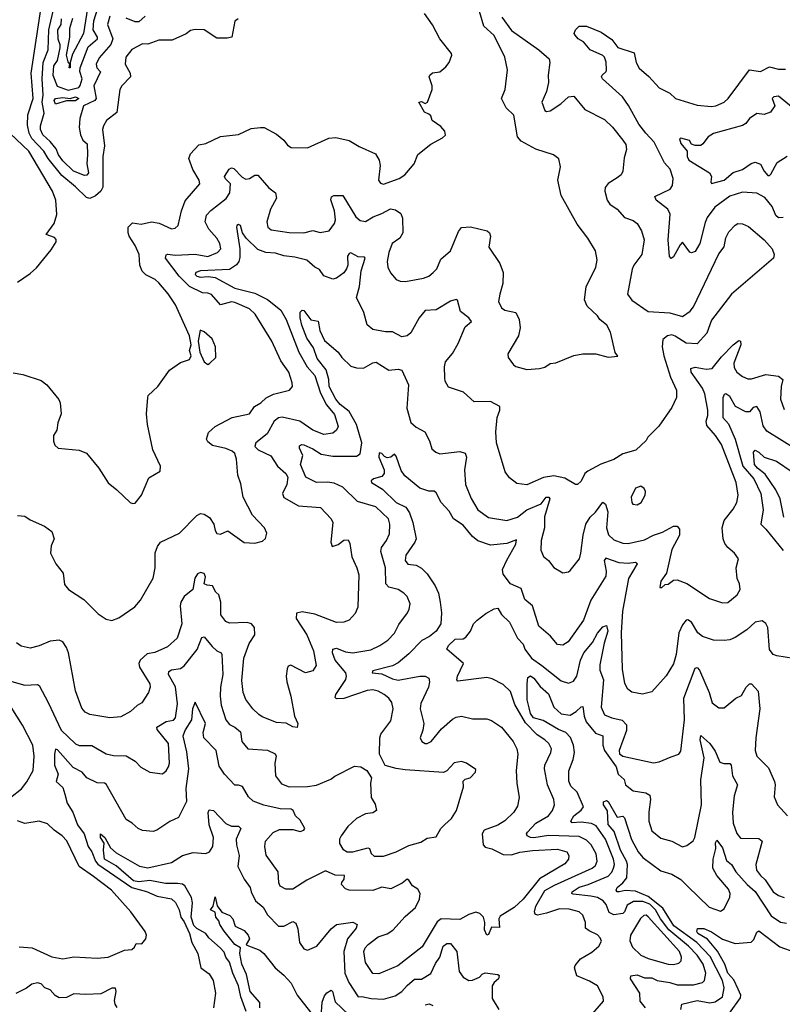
# Model space of a CAD drawing. Extents: x 1843161 to 1959474, y 907081 to 1016326.
# Tile 64 of 256: x 1858127 to 1862335, y 942584 to 948021. Entities that reach past the tile are written whole.
import ezdxf

# ---------------------------------------------------------------- set-up
doc = ezdxf.new("R2010")
doc.units = 0

msp = doc.modelspace()

# ---------------------------------------------------------------- linework, layer by layer
at = {"layer": '0CON20XD'}
for points in [[(1858170.9, 947439.1), (1858172.7, 947495), (1858202.2, 947585), (1858190.8, 947725), (1858248.4, 948115)], [(1858090.5, 946070.5), (1858145, 946062), (1858245, 946028.8), (1858276.7, 946005), (1858343.6, 945923.6), (1858350, 945905), (1858356, 945845), (1858337.1, 945795), (1858332, 945755), (1858314.2, 945725), (1858314.1, 945694.1), (1858321.7, 945671.7), (1858340, 945655), (1858455, 945644.3), (1858495, 945628), (1858564.5, 945544.5), (1858615, 945463.3), (1858663.3, 945425), (1858737.5, 945355), (1858749.3, 945349.3), (1858765, 945351.2), (1858800, 945395), (1858839.5, 945490.5), (1858902.7, 945527.3), (1858904.2, 945555), (1858861.4, 945645), (1858832.9, 945785), (1858827.1, 945845), (1858833.3, 945935), (1858836.7, 945945), (1858888.8, 945995), (1858954.3, 946085.7), (1859015, 946127.5), (1859065, 946143.8), (1859073.1, 946165), (1859064.3, 946195), (1859073.6, 946225), (1859064.6, 946275), (1858986.4, 946446.4), (1858946.7, 946506.7), (1858895, 946567.8), (1858875, 946585.6), (1858822.4, 946612.4), (1858802.6, 946632.6), (1858790, 946665), (1858787.1, 946725), (1858764.2, 946774.2), (1858731.8, 946825), (1858725.5, 946845), (1858726, 946875), (1858750, 946900), (1858798, 946892), (1858855, 946905.6), (1858896.9, 946896.9), (1858965, 946866.9), (1858985, 946869.2), (1859001.4, 946885), (1859019.5, 946965), (1859039.9, 947020.1), (1859121.9, 947115), (1859117.5, 947135), (1859083.3, 947193.3), (1859060.5, 947255), (1859069.3, 947280.7), (1859115, 947330), (1859155, 947337.5), (1859235, 947376.7), (1859335, 947388), (1859405, 947420), (1859456.1, 947426.1), (1859475.8, 947425.8), (1859545, 947388.1), (1859584.2, 947355), (1859605, 947328), (1859625, 947315.8), (1859715, 947314.2), (1859832.4, 947367.6), (1859871.2, 947371.2), (1859945, 947354.4), (1860000.5, 947320.5), (1860091.2, 947281.2), (1860110, 947245), (1860116.7, 947216.7), (1860107.5, 947135), (1860118.3, 947118.3), (1860135, 947112.5), (1860222, 947145), (1860252.5, 947165), (1860304.2, 947225), (1860323.4, 947276.6), (1860395.9, 947334.1), (1860460.7, 947369.3), (1860476.1, 947383.9), (1860472.5, 947405), (1860451.7, 947431.7), (1860402.5, 947465), (1860395, 947490), (1860385, 947500), (1860360.7, 947510.7), (1860330, 947565), (1860345, 947570), (1860365, 947557.5), (1860377.5, 947565), (1860403.3, 947635), (1860403.3, 947655), (1860386.7, 947705), (1860390, 947715), (1860405, 947727.5), (1860445, 947732.5), (1860479.3, 947760.7), (1860497.5, 947785), (1860512.5, 947825), (1860510, 947835), (1860445.9, 947915.9), (1860405, 947993.3), (1860361.2, 948055)], [(1858115, 945283.8), (1858155, 945280), (1858185, 945258.8), (1858264.4, 945224.4), (1858303.8, 945195), (1858318, 945155), (1858301.2, 945115), (1858296.2, 945075), (1858325.9, 945015.9), (1858366.2, 944965), (1858375, 944902.5), (1858396.2, 944875), (1858480.2, 944820.2), (1858560.7, 944740.7), (1858605, 944711.2), (1858635, 944703.8), (1858675, 944718.8), (1858761.7, 944778.3), (1858794.5, 944815.5), (1858863.1, 944936.9), (1858875.3, 944994.7), (1858875, 945076.7), (1858887.5, 945112.5), (1858903.7, 945136.3), (1859008.8, 945185), (1859105, 945284), (1859125, 945294), (1859145, 945291.2), (1859175, 945271.2), (1859198.8, 945235), (1859205, 945200), (1859215, 945183.3), (1859235, 945180), (1859275, 945198.8), (1859366.1, 945133.9), (1859425, 945130), (1859467.7, 945142.3), (1859483.6, 945156.4), (1859490, 945185), (1859478.8, 945215), (1859412.5, 945285), (1859360.6, 945385), (1859347.9, 945457.9), (1859330, 945505), (1859323.3, 945595), (1859314.4, 945625), (1859299.1, 945639.1), (1859265, 945653.6), (1859190.6, 945670.6), (1859165, 945689.2), (1859158.5, 945705), (1859169.1, 945740.9), (1859205, 945775.5), (1859300, 945825), (1859395, 945844.2), (1859423.1, 945885), (1859458.1, 945905), (1859487.3, 945932.7), (1859526.9, 945953.1), (1859616.2, 945975), (1859632, 945995), (1859631.4, 946015), (1859612.5, 946075), (1859567.7, 946137.7), (1859518.9, 946245), (1859426.5, 946395), (1859394.3, 946425), (1859315, 946460.3), (1859295, 946462.7), (1859235, 946446.2), (1859185, 946503.9), (1859165, 946511.8), (1859135, 946512.1), (1859065, 946547.8), (1859007.8, 946605), (1858930.9, 946705), (1858935, 946722.2), (1858945, 946726.7), (1858985, 946720.3), (1859095, 946725.4), (1859165, 946713.9), (1859219.4, 946735), (1859236.8, 946755), (1859231.8, 946785), (1859214.6, 946815), (1859170, 946865), (1859150.5, 946905), (1859158.1, 946941.9), (1859181.9, 946968.1), (1859267, 947033), (1859287.5, 947065), (1859290.7, 947115), (1859262.2, 947142.2), (1859258.1, 947155), (1859282.1, 947195), (1859295, 947203.5), (1859309.4, 947199.4), (1859355, 947152.1), (1859375, 947141.1), (1859395, 947143.5), (1859425, 947163.3), (1859441.8, 947161.8), (1859502, 947092), (1859537.8, 947065), (1859543.5, 947035), (1859510.3, 946975), (1859491.5, 946905), (1859495.5, 946875.5), (1859515, 946861.1), (1859615, 946845.5), (1859695, 946843.3), (1859745, 946856.7), (1859785, 946845.7), (1859835, 946855.8), (1859864.5, 946895), (1859870, 946915), (1859864.6, 946965), (1859843.4, 947026.6), (1859846.9, 947043.1), (1859860.6, 947049.4), (1859910.8, 947050.8), (1859982, 946932), (1860005, 946912.7), (1860035, 946906.2), (1860077.1, 946932.9), (1860125, 946950), (1860173.6, 946976.4), (1860200.9, 946970.9), (1860231.2, 946951.2), (1860239.5, 946925), (1860242.2, 946845), (1860224.6, 946815.4), (1860181.9, 946785), (1860163.6, 946735), (1860155.6, 946685), (1860158.1, 946655), (1860173.7, 946623.7), (1860205, 946586.7), (1860226.4, 946576.4), (1860256.1, 946576.1), (1860355, 946593.1), (1860385, 946605.7), (1860409.2, 946625), (1860428.1, 946645), (1860451.4, 946698.6), (1860505.3, 946744.7), (1860548.3, 946851.7), (1860565.6, 946874.4), (1860615, 946876.7), (1860706.7, 946855), (1860720, 946845), (1860725.8, 946825), (1860716.2, 946765), (1860775.8, 946675), (1860795.8, 946625), (1860793.5, 946565), (1860776.2, 946505), (1860770, 946465), (1860785, 946430.8), (1860805, 946417.8), (1860865, 946404.3), (1860883.5, 946365), (1860888.7, 946318.7), (1860879.1, 946275), (1860820, 946175), (1860823.3, 946155), (1860851.2, 946115), (1860865, 946106), (1860925, 946089.2), (1860995, 946094.3), (1861025, 946102.9), (1861055, 946122.9), (1861085, 946126.9), (1861185, 946167.5), (1861235, 946175.4), (1861305.8, 946175.8), (1861375, 946156.7), (1861427, 946163), (1861413.8, 946183.8), (1861387.8, 946295), (1861366.7, 946335), (1861328.9, 946365), (1861316.2, 946386.2), (1861258.7, 946438.7), (1861244.5, 946474.5), (1861252.9, 946545), (1861305.8, 946655), (1861314.3, 946695), (1861304.3, 946745), (1861261.9, 946815), (1861202.6, 946892.6), (1861115, 947050), (1861095.8, 947135), (1861112.3, 947207.7), (1861103, 947253), (1861073.3, 947275), (1860975, 947305.7), (1860895, 947350.8), (1860874.8, 947374.8), (1860854.7, 947494.7), (1860812.3, 947535), (1860785.9, 947585), (1860806.7, 947635), (1860818.5, 947745), (1860803.5, 947815), (1860745, 947933.5), (1860688.2, 947985), (1860665, 948065.6)], [(1858625, 948040.6), (1858612, 947995), (1858641.6, 947915), (1858630.3, 947885), (1858565, 947810), (1858548.5, 947775), (1858553.1, 947755), (1858573.8, 947733.8), (1858536.5, 947655), (1858549.5, 947585), (1858540.9, 947575), (1858479.6, 947545), (1858458.5, 947475), (1858455.5, 947425), (1858463, 947385), (1858476.3, 947356.3), (1858498.8, 947335), (1858501.9, 947275), (1858496.7, 947225), (1858507.1, 947175), (1858498.3, 947161.7), (1858485, 947160.9), (1858424.3, 947184.3), (1858365, 947242.5), (1858341, 947275), (1858328.2, 947308.2), (1858295, 947349.3), (1858255, 947385.8), (1858242.5, 947415), (1858242.6, 947435), (1858261.3, 947505), (1858250.8, 947565), (1858256.3, 947605), (1858250.6, 947695), (1858256.2, 947783.8), (1858284.1, 947855), (1858287.2, 947965), (1858317.9, 948092.1)], [(1858356.2, 948025), (1858354, 947995), (1858334.9, 947965), (1858337.8, 947915), (1858349.4, 947885), (1858349.1, 947865), (1858333.6, 947796.4), (1858314.1, 947765.9), (1858309.9, 947715), (1858334.2, 947654.2), (1858395, 947631.2), (1858452.7, 947647.3), (1858461.6, 947658.4), (1858472.3, 947695), (1858459.7, 947735), (1858461.2, 947755), (1858505, 947870.8), (1858555.7, 947915), (1858555.6, 947925), (1858532.7, 947965), (1858536.6, 948015), (1858559.1, 948085)], [(1858501.2, 948085), (1858478.8, 947945), (1858418.7, 947831.3), (1858406.2, 947785), (1858405.3, 947755), (1858400, 947755), (1858403.8, 947775), (1858395, 947787.5), (1858385.7, 947825.7), (1858404.5, 947925), (1858403.3, 947975), (1858419.9, 948030.1)], [(1860787.9, 948035), (1860841.7, 947961.7), (1860992.7, 947855), (1861048, 947805), (1861052, 947785), (1861042.9, 947715), (1861044.4, 947675), (1861034.4, 947625), (1861008.6, 947565), (1861025, 947518.8), (1861035, 947514.2), (1861055, 947518.6), (1861113.5, 947556.5), (1861155, 947595.6), (1861185, 947598.6), (1861246, 947525), (1861355, 947470), (1861398.1, 947428.1), (1861455.8, 947355), (1861471.4, 947331.4), (1861475.8, 947305), (1861462.6, 947257.4), (1861455.6, 947185), (1861445.4, 947164.6), (1861425, 947148.1), (1861375, 947116.9), (1861357.8, 947095), (1861355.6, 947074.4), (1861368.9, 947025), (1861383.1, 947003.1), (1861425, 946974.3), (1861465, 946929.2), (1861512.6, 946912.6), (1861534.2, 946895), (1861558.6, 946855), (1861572.9, 946805), (1861560, 946725), (1861515.8, 946665), (1861506.6, 946643.4), (1861482, 946505), (1861505, 946472.5), (1861595, 946408.9), (1861715, 946402.2), (1861785, 946381.2), (1861827.6, 946412.4), (1861845.8, 946435), (1861985, 946728), (1862015, 946766), (1862023.9, 946816.1), (1862040.8, 946849.2), (1862075, 946886.7), (1862090, 946895), (1862115, 946893.8), (1862148.3, 946878.3), (1862235, 946806.2), (1862279.2, 946755), (1862290, 946725), (1862286, 946705), (1862055.7, 946505), (1861945, 946361.2), (1861919.2, 946290.8), (1861865, 946230.8), (1861805, 946234.5), (1861745, 946274.3), (1861725, 946280.6), (1861701.2, 946275), (1861675.8, 946255), (1861672.5, 946215), (1861681.3, 946165), (1861717.7, 946047.7), (1861751.1, 945975), (1861751.4, 945935), (1861725, 945878.8), (1861653.6, 945776.4), (1861594, 945715), (1861585, 945697.5), (1861526.5, 945643.5), (1861455, 945624.6), (1861405, 945592.1), (1861333.8, 945566.2), (1861261.7, 945528.3), (1861245.3, 945514.7), (1861225, 945473.3), (1861205, 945453.8), (1861195, 945453.8), (1861135, 945488.5), (1861075, 945502.4), (1861016.9, 945493.1), (1860925, 945452.9), (1860870.6, 945460.6), (1860830.3, 945490.3), (1860805.8, 945525), (1860758.9, 945685), (1860754.5, 945745), (1860761.4, 945825), (1860777.1, 945865), (1860775.8, 945885), (1860725, 945912.5), (1860635, 945910.8), (1860576.2, 945965), (1860492.6, 945992.6), (1860475.7, 946025), (1860473.4, 946043.4), (1860471.2, 946105), (1860477.7, 946132.3), (1860515, 946178.1), (1860547.1, 946232.9), (1860585.4, 946324.6), (1860620, 946355), (1860605.8, 946375), (1860560.3, 946410.3), (1860542.5, 946472.5), (1860535, 946475.8), (1860505, 946467.5), (1860425, 946418.8), (1860364.7, 946415.3), (1860331.1, 946375), (1860285, 946292), (1860265, 946275.8), (1860235, 946269.2), (1860185, 946297.9), (1860145, 946297.5), (1860075, 946310.4), (1860045, 946336.2), (1860025.5, 946405), (1859986.5, 946486.5), (1860003.1, 946546.9), (1860011.9, 946635), (1860034.2, 946705), (1860030.3, 946710.3), (1859995, 946712.2), (1859955, 946734.4), (1859945, 946729.5), (1859936.8, 946715), (1859937.8, 946665), (1859930.8, 946645), (1859915, 946622.5), (1859876.1, 946593.9), (1859855, 946588.1), (1859805, 946606.2), (1859781.2, 946641.2), (1859755.8, 946655), (1859712.4, 946692.4), (1859645, 946709.6), (1859585, 946716.8), (1859538.4, 946731.6), (1859484.8, 946734.8), (1859441.7, 946751.7), (1859376.2, 946815), (1859356.4, 946845), (1859345.8, 946885), (1859335, 946890.8), (1859324.6, 946885.4), (1859322.7, 946875), (1859342.4, 946755), (1859341.8, 946708.2), (1859336.2, 946685), (1859322.7, 946667.3), (1859285, 946642.5), (1859125.5, 946634.5), (1859098.5, 946625), (1859095, 946614), (1859104, 946605), (1859125, 946600.2), (1859167, 946603), (1859205, 946596.7), (1859315, 946538.9), (1859425, 946511.1), (1859495, 946475.5), (1859538.3, 946441.7), (1859567.9, 946417.9), (1859598.4, 946365), (1859667.1, 946185), (1859714.2, 946105), (1859756.4, 946056.4), (1859787.8, 945957.8), (1859820.3, 945895), (1859865, 945840.5), (1859883.6, 945775), (1859875.6, 945755), (1859855, 945737.8), (1859805, 945730.4), (1859745, 945753.7), (1859672.5, 945805), (1859575, 945825.3), (1859555, 945822.9), (1859532.1, 945805), (1859492.9, 945735), (1859429.4, 945685), (1859424.4, 945665), (1859443.5, 945645), (1859512.1, 945612.1), (1859549.6, 945555), (1859595.9, 945515.9), (1859606.8, 945495), (1859600.9, 945455), (1859576.5, 945405), (1859585, 945382.9), (1859665, 945337.3), (1859787, 945327), (1859845.6, 945265), (1859854.4, 945245), (1859843.3, 945135), (1859851.7, 945111.7), (1859885, 945122.5), (1859915, 945147.5), (1859939.3, 945149.3), (1859948.3, 945128.3), (1859960, 945055), (1859987.1, 944995), (1859997.7, 944955), (1859993.2, 944776.8), (1859977.6, 944742.4), (1859944.4, 944705.6), (1859915.5, 944694.5), (1859875, 944693.1), (1859755, 944738.8), (1859685, 944750.4), (1859655, 944743.3), (1859653.6, 944715), (1859712.2, 944625), (1859747.5, 944535), (1859762.5, 944455), (1859744.3, 944425.7), (1859704.5, 944414.5), (1859624, 944456), (1859608.3, 944451.7), (1859603, 944437), (1859596.9, 944395), (1859600.8, 944365), (1859623.5, 944285), (1859644.3, 944174.3), (1859661.2, 944135), (1859657.5, 944112.5), (1859635, 944116.2), (1859596.9, 944136.9), (1859545, 944140.5), (1859465, 944171.1), (1859445.8, 944185), (1859413.1, 944215), (1859375, 944266.2), (1859360, 944305), (1859352.4, 944372.4), (1859364.7, 944495), (1859393, 944577), (1859424.4, 944625), (1859421.9, 944665), (1859406, 944685), (1859383, 944693), (1859285, 944688.9), (1859265, 944696.9), (1859237.7, 944735), (1859236.5, 944805), (1859225.3, 944845.3), (1859210, 944860), (1859190.8, 944895), (1859161.4, 944898.6), (1859145.9, 944905.9), (1859151.9, 944945), (1859145, 944962), (1859125, 944969.2), (1859109.1, 944960.9), (1859093.6, 944936.4), (1859082, 944875), (1859035, 944836.2), (1859016, 944805), (1859012.9, 944785), (1859022.5, 944685), (1858996.5, 944605), (1858942.6, 944557.4), (1858873.3, 944526.7), (1858830.4, 944519.6), (1858791.2, 944485), (1858784.7, 944465), (1858788.2, 944445), (1858845.6, 944354.4), (1858846.9, 944335), (1858838.6, 944305), (1858801.7, 944248.3), (1858775.7, 944234.3), (1858738.8, 944201.2), (1858685, 944171.2), (1858625, 944166), (1858513.8, 944183.8), (1858487.9, 944197.9), (1858469.4, 944219.4), (1858435.6, 944315), (1858396.4, 944525), (1858385, 944554), (1858364.7, 944584.7), (1858345, 944595.4), (1858295, 944589.5), (1858235, 944562.9), (1858185, 944550), (1858135, 944561.9), (1858109.8, 944579.8)], [(1859332.5, 948025), (1859315, 948013.3), (1859298, 947925), (1859271.8, 947918.2), (1859215, 947920), (1859145, 947964.4), (1859095, 947967.3), (1859068.9, 947961.1), (1859045, 947942.9), (1858968.3, 947908.3), (1858895, 947907.5), (1858835, 947885.7), (1858805, 947888.1), (1858745, 947855.6), (1858713.1, 947815), (1858708.5, 947775), (1858736.7, 947725), (1858739.3, 947705), (1858690, 947655), (1858679.1, 947635), (1858662.2, 947507.8), (1858605.8, 947465), (1858588.6, 947435), (1858584.3, 947415), (1858595.4, 947325), (1858586.7, 947265), (1858585.9, 947095.9), (1858575, 947073.8), (1858545, 947048.2), (1858515, 947034.1), (1858495, 947039.2), (1858435, 947099), (1858359.9, 947159.9), (1858284.7, 947254.7), (1858260.9, 947295), (1858194.9, 947365), (1858179.7, 947395), (1858170.9, 947439.1)], [(1858819, 948041), (1858785, 948008.4), (1858765, 948009.6), (1858715, 948029.5)], [(1862340.7, 946929.3), (1862315, 946927.5), (1862300.4, 946940.4), (1862279.4, 946989.4), (1862238.6, 947038.6), (1862195, 947064), (1862115, 947068), (1862045, 947047.3), (1861962.9, 946985), (1861920.9, 946929.1), (1861908.9, 946901.1), (1861881.1, 946785), (1861855, 946740.6), (1861835, 946732.9), (1861825, 946738), (1861785, 946792), (1861771.5, 946778.5), (1861735, 946711.2), (1861721.7, 946701.7), (1861713.8, 946713.8), (1861704.8, 946805), (1861717, 946947), (1861703.9, 946973.9), (1861640, 947025), (1861632, 947045), (1861715.7, 947085), (1861728.8, 947105), (1861732.7, 947145), (1861717.1, 947195), (1861685, 947231.2), (1861627.5, 947345), (1861582.4, 947395), (1861544.1, 947444.1), (1861487.3, 947547.3), (1861454.2, 947595), (1861342.5, 947695), (1861338, 947705), (1861342, 947715), (1861362.9, 947735), (1861365.5, 947745), (1861364.2, 947785.8), (1861354.5, 947814.5), (1861345, 947824.1), (1861275, 947854.7), (1861238.1, 947898.1), (1861208.8, 947915), (1861192.5, 947935), (1861187.5, 947945), (1861194, 947965), (1861215, 947985.6), (1861255, 947985.5), (1861335, 947952.5), (1861395, 947911.5), (1861427.6, 947867.6), (1861517.7, 947837.7), (1861528.5, 947785), (1861545, 947752.9), (1861598.3, 947708.3), (1861655, 947645.7), (1861714.5, 947614.5), (1861745.5, 947585.5), (1861865, 947549.1), (1861945, 947541.8), (1861968.8, 947545), (1862014, 947565), (1862036.9, 947585), (1862155, 947744.3), (1862215, 947734.5), (1862265, 947760.4), (1862315, 947747.9), (1862352.8, 947747.2)], [(1858325, 947554.3), (1858317.3, 947575), (1858325, 947585.2), (1858365, 947590.6), (1858405, 947586.2), (1858435, 947595.3), (1858453.3, 947585), (1858435, 947572.2), (1858385, 947572.9), (1858325, 947554.3)], [(1862395, 947532.5), (1862315, 947597.9), (1862288, 947595), (1862279.5, 947585), (1862294.5, 947545), (1862269.7, 947510.3), (1862235, 947497.1), (1862195, 947503.1), (1862155, 947475.6), (1862135, 947447.8), (1862115, 947437.1), (1861955, 947393.3), (1861926, 947375), (1861897.1, 947335), (1861885, 947327.1), (1861855, 947325.7), (1861834.5, 947334.5), (1861823.9, 947353.9), (1861775, 947366.2), (1861767.5, 947362.5), (1861775, 947336.7), (1861810.6, 947295), (1861810, 947265), (1861820, 947245), (1861934.4, 947175), (1861944.5, 947155), (1861940.8, 947125), (1861945, 947116.7), (1862015, 947135.6), (1862065, 947177.3), (1862115, 947194.7), (1862163.2, 947226.8), (1862185, 947233.8), (1862215, 947222.5), (1862235, 947184.4), (1862255, 947161.5), (1862265, 947160.6), (1862271.9, 947168.1), (1862307.5, 947232.5), (1862362.5, 947267.5)], [(1858115, 946571.2), (1858185, 946618.8), (1858219.7, 946650.3), (1858300.3, 946749.7), (1858328, 946795), (1858328, 946808), (1858318.8, 946818.8), (1858273.8, 946835), (1858316.5, 946895), (1858332.5, 946945), (1858325.6, 947025), (1858307.5, 947075), (1858177.7, 947295), (1858075, 947392.5)], [(1858070.5, 944370.5), (1858155, 944347.1), (1858225, 944350), (1858234.5, 944344.5), (1858285, 944250.8), (1858355, 944097.7), (1858435, 944022.9), (1858455, 944013.6), (1858525, 944013.8), (1858605, 943966.2), (1858645, 943957.5), (1858715.3, 943955.3), (1858765, 943926.7), (1858795, 943894.2), (1858845.7, 943865.7), (1858915, 943857.1), (1858935, 943872.5), (1858947.5, 943895), (1858953.7, 943916.3), (1858948.8, 944025), (1858885, 944102.2), (1858883.2, 944115), (1858935, 944146), (1858955, 944149.2), (1858975, 944152.9), (1858986, 944165), (1858997.6, 944242.4), (1858987.1, 944337.1), (1858949.1, 944405), (1858949.2, 944420.8), (1858965, 944430.9), (1859015, 944438.9), (1859035, 944453.2), (1859107.1, 944542.9), (1859131.3, 944608.7), (1859145, 944613.1), (1859189.7, 944559.8), (1859215, 944536.5), (1859238.6, 944525), (1859242.9, 944515), (1859248.2, 944405), (1859234.7, 944335), (1859233.2, 944285), (1859239.7, 944235), (1859264.8, 944154.8), (1859285, 944129.1), (1859315, 944113.8), (1859345, 944087.8), (1859352.9, 944035), (1859385.4, 943995.4), (1859495, 943987.3), (1859536.3, 943966.3), (1859541.9, 943955), (1859534.6, 943915), (1859538.5, 943845), (1859571.5, 943801.5), (1859614.5, 943785.5), (1859715, 943786.2), (1859765.3, 943794.7), (1859843.4, 943826.6), (1859865.5, 943844.5), (1859975, 943898.1), (1860010, 943895), (1860043.1, 943875), (1860068.6, 943835), (1860063.1, 943805), (1860067.5, 943725), (1860088.4, 943688.4), (1860096.8, 943655), (1860075, 943642), (1860035, 943635.4), (1859985, 943610.4), (1859938.5, 943565), (1859900.9, 943515), (1859891.1, 943495), (1859892.4, 943472.4), (1859909.8, 943439.8), (1859935, 943425.4), (1859965, 943426.2), (1860047.8, 943447.8), (1860057.1, 943445), (1860066.5, 943416.5), (1860082.8, 943402.8), (1860135, 943402.5), (1860205, 943425.4), (1860275, 943460), (1860340.8, 943479.2), (1860375, 943501.5), (1860425, 943508.8), (1860450.8, 943555), (1860473.9, 943576.1), (1860509.8, 943610.2), (1860536.7, 943655), (1860576.2, 943785), (1860573.9, 943816.1), (1860585, 943826.7), (1860612.5, 943835), (1860642.5, 943865), (1860645, 943880), (1860593.3, 943915), (1860565, 943925.6), (1860525, 943917.5), (1860485, 943874), (1860465, 943864.4), (1860255, 943879.5), (1860205, 943885.6), (1860143.1, 943903.1), (1860112, 943965), (1860114.4, 944055.6), (1860120, 944075), (1860175, 944150), (1860188.2, 944215), (1860180.7, 944250.7), (1860164.3, 944275), (1860138.1, 944295), (1860105, 944313.3), (1860075, 944320), (1860045, 944316.7), (1859915, 944273.5), (1859875, 944270), (1859868.7, 944278.7), (1859871.8, 944295), (1859927.4, 944377.4), (1859931.2, 944395), (1859926.4, 944415), (1859867.8, 944485), (1859853.8, 944525), (1859855, 944545.8), (1859875, 944550.4), (1859925, 944530), (1859965, 944525.3), (1860065, 944541.8), (1860114.1, 944565.9), (1860159.2, 944595), (1860195, 944634.2), (1860219.5, 944680.5), (1860266.9, 944745), (1860277.1, 944765), (1860281.4, 944795), (1860265.7, 944835), (1860247.1, 944855), (1860215, 944873.8), (1860165, 944887.9), (1860147.9, 944905), (1860145.3, 944995), (1860120, 945085), (1860124.2, 945105.8), (1860150.9, 945145), (1860167.3, 945182.7), (1860169.2, 945235), (1860161.8, 945265), (1860091.8, 945331.8), (1859991.1, 945361.1), (1859910.3, 945440.3), (1859862.4, 945462.4), (1859825, 945467.9), (1859765, 945464.6), (1859706.7, 945495), (1859676.3, 945565), (1859689.1, 945615), (1859670.9, 945655), (1859671.5, 945668.5), (1859682.5, 945675), (1859695, 945672.7), (1859745, 945651.1), (1859791.1, 945621.1), (1859855, 945610), (1859985, 945610), (1860006, 945624), (1860015, 945684.2), (1859986.2, 945785), (1859945, 945857.8), (1859895, 945895.7), (1859872, 945925), (1859835.6, 945995), (1859832.5, 946035), (1859817.7, 946087.7), (1859769.5, 946149.5), (1859748.2, 946208.2), (1859712, 946262), (1859683.3, 946335), (1859674.7, 946375.3), (1859675, 946406.2), (1859685, 946417.8), (1859695.6, 946415), (1859733.1, 946363.1), (1859775, 946356.2), (1859783.2, 946305), (1859808.7, 946248.7), (1859884.6, 946184.6), (1859904.4, 946155), (1859955, 946108.5), (1859985, 946098.2), (1860025, 946097.5), (1860075, 946125.6), (1860095, 946130.5), (1860165, 946086.4), (1860215, 946091.1), (1860235.7, 946085), (1860272, 946005), (1860262.9, 945875), (1860286.3, 945796.3), (1860315, 945770.8), (1860362, 945745), (1860389.4, 945695), (1860401.5, 945651.5), (1860422.6, 945632.6), (1860445, 945623.1), (1860556.6, 945636.6), (1860585, 945628), (1860591.8, 945605), (1860582.1, 945535), (1860586.7, 945455), (1860617.8, 945377.8), (1860655.3, 945315.3), (1860715, 945272.7), (1860815, 945256.2), (1860875, 945274.1), (1860925, 945314.7), (1861005, 945346.8), (1861033.1, 945385), (1861047.3, 945385), (1861052.3, 945375), (1861023.5, 945275), (1861023.8, 945215), (1861004.4, 945145), (1861002.2, 945092.2), (1861017, 945057), (1861045, 945033.8), (1861075, 944996.7), (1861125, 944966.2), (1861155, 944971.2), (1861165, 944978.8), (1861215.4, 945044.6), (1861224.5, 945075), (1861236.3, 945175), (1861251.9, 945235), (1861275, 945273.6), (1861305, 945302.1), (1861345, 945356.7), (1861360, 945345), (1861373.2, 945303.2), (1861364.4, 945215), (1861376, 945176), (1861405, 945149.1), (1861455, 945130), (1861485, 945129.1), (1861575, 945148.6), (1861625, 945174.6), (1861675, 945191.3), (1861735, 945224.4), (1861755, 945224.3), (1861767.8, 945207.8), (1861768.5, 945175), (1861725.4, 945095), (1861696.2, 944965), (1861665, 944920), (1861660, 944885), (1861670, 944885), (1861688.3, 944901.7), (1861705, 944903.3), (1861735, 944926.2), (1861755, 944928), (1861808.3, 944908.3), (1861933.8, 944825), (1862005, 944800), (1862035, 944802.9), (1862085.8, 944845), (1862102, 944875), (1862099.2, 944905), (1862086, 944935), (1862081.2, 944995), (1862093.6, 945043.6), (1862071.2, 945075), (1862035, 945106), (1862018.7, 945128.7), (1862009.4, 945155), (1862003.5, 945215), (1862014.6, 945255.4), (1862065, 945317.5), (1862084.7, 945355.3), (1862091.2, 945395), (1862080.4, 945465), (1861999.1, 945675), (1861966.9, 945725), (1861919.3, 945779.3), (1861916, 945805), (1861924.7, 945835), (1861925.2, 945865), (1861907, 945955), (1861895, 945985.4), (1861833.4, 946075), (1861831.4, 946095), (1861855, 946101.6), (1861915, 946092), (1861948.9, 946095), (1862000.5, 946159.5), (1862065, 946226.4), (1862095, 946249.2), (1862105.4, 946245.4), (1862106.1, 946225), (1862068.4, 946125), (1862070.5, 946100.5), (1862085, 946074.6), (1862115, 946050.4), (1862145, 946038.5), (1862165, 946037.9), (1862245, 946061.1), (1862315, 946051.8), (1862338.2, 946035), (1862329.7, 945995), (1862324.7, 945924.7), (1862345, 945868)], [(1859165, 946116.7), (1859175, 946122.5), (1859210, 946155), (1859208, 946215), (1859188.3, 946258.3), (1859145, 946296.7), (1859123, 946307), (1859112.5, 946245), (1859120.8, 946185), (1859145, 946131.2), (1859165, 946116.7)], [(1862415, 945645.4), (1862249.7, 945749.7), (1862229.1, 945779.1), (1862212.8, 945855), (1862195, 945885.6), (1862175, 945879.4), (1862154.6, 945855.4), (1862135, 945855.4), (1862077.5, 945885), (1862045, 945939.4), (1862024.3, 945955.7), (1862015, 945951.2), (1862007.8, 945932.2), (1862007.1, 945862.9), (1862007.5, 945825), (1862039.2, 945789.2), (1862076, 945705), (1862117, 945555), (1862178.8, 945485), (1862217.2, 945405), (1862230, 945315), (1862216.9, 945235), (1862245, 945208.2), (1862340.1, 945090.1)], [(1862396.9, 944493.1), (1862305, 944507.5), (1862284.7, 944514.7), (1862265, 944543.8), (1862255.5, 944665), (1862245, 944687.5), (1862225, 944700.6), (1862185, 944694.3), (1862138.8, 944651.2), (1862075, 944609.4), (1862045, 944596.9), (1862015, 944593.1), (1861955, 944594.5), (1861895, 944615.5), (1861868.5, 944635), (1861835, 944694.4), (1861815, 944706.7), (1861805.5, 944704.5), (1861785, 944680), (1861765.3, 944635), (1861749.4, 944515), (1861735.3, 944464.7), (1861695, 944397.5), (1861615, 944308.8), (1861564.3, 944295.7), (1861505, 944307.1), (1861483.1, 944325), (1861466.7, 944355), (1861453.8, 944435), (1861447.8, 944635), (1861454.8, 944754.8), (1861488.1, 944935), (1861536.3, 945016.3), (1861525, 945024.4), (1861485, 945018.6), (1861435, 945022.6), (1861362.1, 945047.9), (1861352.1, 945035), (1861363.2, 944975), (1861361.4, 944948.6), (1861278.9, 944815), (1861237.5, 944705), (1861154.3, 944585), (1861125, 944567.1), (1861095, 944570.8), (1861056.1, 944616.1), (1860991.9, 944671.9), (1860956.2, 944785), (1860915, 944820), (1860895, 944880), (1860835.3, 944905.3), (1860795, 944960), (1860791.2, 944985), (1860815, 945037.3), (1860865.3, 945125), (1860868.3, 945148.3), (1860815, 945127.8), (1860725, 945119.3), (1860655, 945142.7), (1860625, 945167.9), (1860575, 945228.9), (1860520.5, 945265), (1860496.3, 945306.3), (1860452.5, 945355), (1860425, 945408.6), (1860415, 945416.9), (1860385, 945418.1), (1860335, 945434.5), (1860252.1, 945502.1), (1860232.5, 945532.5), (1860205, 945610), (1860195, 945622.5), (1860175, 945606.2), (1860155, 945602.5), (1860139.5, 945609.5), (1860125, 945626.2), (1860110.7, 945629.3), (1860109.4, 945605), (1860137.5, 945535), (1860138.9, 945515), (1860125, 945498.1), (1860078.9, 945485), (1860067.5, 945475), (1860068.5, 945465), (1860129.1, 945429.1), (1860205, 945355.2), (1860258.7, 945328.7), (1860278.7, 945298.7), (1860296.3, 945245), (1860314.7, 945155), (1860307.7, 945135), (1860258.5, 945065), (1860253.6, 945035), (1860268.8, 945015), (1860315, 945009.1), (1860345, 944991.8), (1860375, 944960.5), (1860419.7, 944895), (1860437.8, 944855), (1860447.6, 944805), (1860454.6, 944745), (1860450.3, 944685), (1860425.6, 944645), (1860387.8, 944615), (1860346.5, 944593.5), (1860275, 944518.9), (1860215, 944470), (1860185, 944453.8), (1860076.2, 944425), (1860072.5, 944415), (1860125, 944408.4), (1860185, 944380.6), (1860215, 944373.3), (1860335, 944396.7), (1860365.4, 944395.4), (1860384, 944385), (1860388.9, 944365), (1860382.5, 944335), (1860340, 944245), (1860336.9, 944215), (1860344.3, 944185.7), (1860357.6, 944135), (1860352.4, 944097.6), (1860336.9, 944055), (1860345.8, 944035), (1860365, 944024.4), (1860375, 944023.3), (1860398.1, 944035), (1860455.6, 944105), (1860515, 944158.6), (1860535, 944170), (1860565, 944175.7), (1860625, 944161.1), (1860705, 944161.1), (1860730.9, 944150.9), (1860785, 944114.4), (1860849.6, 944035), (1860870, 943995), (1860876, 943966), (1860866.9, 943875), (1860870, 943805), (1860883.8, 943725), (1860875, 943678.8), (1860853.6, 943645), (1860805, 943597.1), (1860765, 943573.8), (1860690, 943545), (1860678.9, 943525), (1860684.7, 943465), (1860695, 943451.6), (1860732.7, 943442.7), (1860795, 943410.4), (1860841.5, 943408.5), (1860886.4, 943423.6), (1860956.5, 943433.5), (1861095, 943440.3), (1861145.7, 943425), (1861157.5, 943405), (1861155.6, 943385), (1861135, 943359.5), (1860995, 943276.8), (1860906, 943165), (1860855, 943118.4), (1860779.1, 943070.9), (1860770.8, 943055), (1860775, 943007.5), (1860730.8, 943009.2), (1860715, 942968.8), (1860705, 942966.2), (1860692.2, 942995), (1860693.3, 943035), (1860685.6, 943065), (1860665.8, 943085.8), (1860645, 943092.3), (1860605, 943080.6), (1860555, 943052.2), (1860453.3, 943056.7), (1860430.7, 943039.3), (1860348.3, 942901.7), (1860213.9, 942796.1)], [(1862344.5, 945274.5), (1862324.3, 945375), (1862299.8, 945425), (1862241.2, 945511.2), (1862197.8, 945545), (1862181.7, 945565), (1862176.8, 945633.2), (1862185, 945643.1), (1862205, 945632.9), (1862234.7, 945604.8), (1862303.1, 945583.1), (1862390.4, 945525)], [(1861535, 945342), (1861556.2, 945355), (1861578.8, 945395), (1861580, 945415), (1861572.7, 945432.7), (1861555, 945445.8), (1861526, 945435), (1861501.9, 945385), (1861504.3, 945355), (1861511.2, 945345), (1861535, 945342)], [(1861033.6, 943086.4), (1860985, 943076.7), (1860971.8, 943081.8), (1860967.8, 943095), (1860976.1, 943125), (1861025, 943211.5), (1861077.8, 943242.2), (1861285.5, 943335), (1861305, 943349.6), (1861313.6, 943375), (1861307.6, 943415), (1861280.3, 943465), (1861255, 943490.6), (1861215, 943511.4), (1861045, 943515.8), (1860965, 943503.6), (1860945.2, 943505.2), (1860927.8, 943515), (1860924.4, 943525), (1860929.5, 943535), (1860975, 943583.3), (1861045.4, 943625), (1861066.7, 943655), (1861077.5, 943685), (1861074.6, 943714.6), (1861039.1, 943795), (1861023.3, 943885), (1861024.4, 943905), (1861058.2, 943975), (1861061.8, 943995), (1861047.8, 944025), (1861024.4, 944045), (1860982.8, 944072.8), (1860918.4, 944138.4), (1860858.9, 944238.9), (1860835, 944311.4), (1860795, 944350), (1860735, 944380.9), (1860705, 944388.2), (1860545, 944367.5), (1860540, 944375), (1860542.5, 944395), (1860575.6, 944465), (1860484.3, 944545), (1860493.3, 944565), (1860530.6, 944599.4), (1860575, 944602.1), (1860588.8, 944611.2), (1860614.6, 944645), (1860631.4, 944685), (1860652.2, 944705), (1860698.5, 944741.5), (1860745, 944767.5), (1860765, 944771.8), (1860785, 944736.5), (1860830.4, 944695), (1860875, 944605.5), (1860905, 944573.1), (1860915.4, 944545), (1860952.2, 944495), (1861007.7, 944455), (1861115, 944370), (1861155, 944357.5), (1861182.4, 944367.6), (1861201.3, 944395), (1861221.6, 944485), (1861240, 944525), (1861288.2, 944581.8), (1861315, 944633.5), (1861345, 944667.5), (1861365, 944676.2), (1861372.3, 944645), (1861351.7, 944578.3), (1861327.8, 944457.8), (1861329.3, 944429.3), (1861348.8, 944375), (1861336.2, 944225), (1861355, 944183.1), (1861395, 944165.5), (1861452.1, 944152.1), (1861476.5, 944126.5), (1861476.2, 944095), (1861435.4, 943985), (1861437.6, 943967.6), (1861455, 943954.7), (1861625, 943918.1), (1861655, 943923.3), (1861721.2, 943951.2), (1861763.8, 943965), (1861775, 943982.5), (1861796.5, 944155), (1861791.2, 944275), (1861855, 944440), (1861865, 944444.4), (1861878.7, 944428.7), (1861932.5, 944305), (1861949.1, 944249.1), (1861985, 944221.1), (1862015, 944221.5), (1862079.4, 944275), (1862111, 944289), (1862135.7, 944335), (1862155, 944354.2), (1862165, 944354.2), (1862202.4, 944312.4), (1862210.9, 944215), (1862189.2, 944055), (1862186, 943985), (1862195.6, 943955), (1862258.8, 943888.8), (1862291.9, 943815), (1862295.6, 943795), (1862289.7, 943730.3), (1862308.1, 943685), (1862364.6, 943624.6)], [(1860938.8, 944221.2), (1860928.3, 944265), (1860927, 944353), (1860931.8, 944388.3), (1860945, 944397.2), (1860965, 944385.3), (1860998.5, 944338.5), (1861045, 944298.6), (1861074.5, 944225), (1861115, 944187.7), (1861165, 944181.2), (1861198.3, 944201.7), (1861225, 944227.3), (1861235, 944227.5), (1861241.1, 944175), (1861253.2, 944143.2), (1861305, 944081.3), (1861345.6, 944065.6), (1861345.2, 944014.8), (1861353.5, 943985), (1861417.7, 943895), (1861428.8, 943855), (1861463.1, 943825), (1861470.4, 943795), (1861512.2, 943762.2), (1861582.5, 943752.5), (1861605, 943739.2), (1861608.4, 943715), (1861598, 943645), (1861599.2, 943595), (1861615, 943542), (1861665, 943500.5), (1861725, 943485.5), (1861785, 943454), (1861808.9, 943461.1), (1861843.8, 943486.2), (1861853.5, 943505), (1861890.2, 943685), (1861886.7, 943823.3), (1861904.8, 943945), (1861882.4, 944045), (1861885, 944068), (1861935, 944024.5), (1861965, 943981.9), (1861991.1, 943921.1), (1862013, 943913), (1862045, 943914.2), (1862052.9, 943905), (1862060, 943845), (1862088.2, 943795), (1862069.1, 943735), (1862060.9, 943645), (1862063.8, 943585), (1862085, 943527.5), (1862105, 943501.5), (1862205, 943498.8), (1862224.3, 943485), (1862188.5, 943355), (1862193.1, 943325), (1862215, 943294.7), (1862241, 943271), (1862285, 943205.4), (1862315, 943184.7), (1862345, 943173.9)], [(1860213.9, 942796.1), (1860108.6, 942751.4), (1860075, 942754.2), (1860035.4, 942815), (1860025.4, 942875), (1860033.6, 942896.4), (1860049.4, 942915), (1860105, 942955.9), (1860155, 942973.9), (1860186.3, 942993.7), (1860255, 943068.8), (1860310.7, 943119.3), (1860333.3, 943165), (1860336.1, 943196.1), (1860325, 943218.8), (1860295, 943238.6), (1860275, 943270), (1860265, 943274.3), (1860237.1, 943252.9), (1860175, 943221.8), (1860125, 943230.4), (1860075, 943212.5), (1859945, 943214.5), (1859925, 943222.2), (1859903.1, 943245), (1859904, 943256), (1859917.9, 943275), (1859920, 943295), (1859867.1, 943297.1), (1859815, 943321.2), (1859711.1, 943268.9), (1859635, 943219.1), (1859595, 943219.5), (1859563.9, 943236.1), (1859557.5, 943255), (1859554.3, 943315), (1859486.6, 943406.6), (1859479.4, 943455), (1859483.1, 943485), (1859525, 943532.9), (1859560.5, 943549.5), (1859635, 943549.3), (1859675, 943537.9), (1859695.8, 943545), (1859700.6, 943555), (1859675, 943600.8), (1859648.9, 943625), (1859635.4, 943655), (1859625, 943661.2), (1859565, 943662.7), (1859475, 943683.6), (1859415, 943705.4), (1859388.8, 943728.8), (1859355.9, 943785.9), (1859335, 943794.4), (1859314.4, 943794.4), (1859257.8, 943855), (1859228.3, 943898.3), (1859210.5, 943985), (1859143.9, 944055), (1859140, 944085), (1859151.6, 944135), (1859095, 944252.5), (1859080.8, 944215), (1859075.4, 944155.4), (1859040.7, 944099.3), (1859026.5, 944065), (1859047.5, 943977.5), (1859057.9, 943885), (1859043.4, 943775), (1859046.8, 943703.2), (1859003.8, 943615), (1858955, 943592.5), (1858884.5, 943545.5), (1858862.7, 943537.3), (1858805, 943543.1), (1858780, 943555), (1858748, 943585), (1858715, 943604.2), (1858605, 943800), (1858595, 943805.6), (1858555, 943807.7), (1858497.1, 943835), (1858471.4, 943865), (1858422.2, 943892.2), (1858335, 943989.5), (1858325, 943992.5), (1858318.6, 943965), (1858320, 943905), (1858338.6, 943855), (1858328.9, 943815), (1858365, 943780.8), (1858375.4, 943744.6), (1858388.3, 943695), (1858419.4, 943645), (1858446.4, 943575), (1858482, 943525), (1858505.1, 943455.1), (1858525.9, 943425.9), (1858544.9, 943375), (1858557.5, 943357.5), (1858745, 943228.5), (1858827.7, 943207.7), (1858885, 943181.9), (1858965, 943167.1), (1858986.1, 943146.1), (1859007.5, 943105), (1859016, 943065), (1859035, 943040), (1859063.5, 942975), (1859077.3, 942925), (1859110.4, 942865), (1859127.3, 942785), (1859172.9, 942752.9), (1859194.6, 942715), (1859206.8, 942645), (1859196.2, 942565)], [(1858075.6, 943725), (1858136.6, 943773.4), (1858167, 943813), (1858200.8, 943875), (1858207.2, 943955), (1858199.3, 944015), (1858142.4, 944125), (1858080.3, 944225)], [(1861579.6, 942565), (1861551.9, 942601.9), (1861549, 942645), (1861498.1, 942725), (1861499.2, 942740.8), (1861535, 942745.8), (1861575, 942730), (1861615, 942729.3), (1861645, 942715.8), (1861715, 942704.1), (1861755, 942690.7), (1861845, 942690.8), (1861895, 942704.6), (1861906.4, 942715), (1861912.8, 942755), (1861899, 942805), (1861865.9, 942855), (1861817.7, 942905), (1861708.4, 942995), (1861663.9, 943055), (1861636.5, 943105), (1861605, 943136.6), (1861565, 943151.5), (1861515, 943151.1), (1861478.4, 943131.6), (1861465.2, 943094.8), (1861455, 943085.4), (1861405, 943077.6), (1861380.3, 943090.3), (1861364.2, 943135), (1861346, 943156), (1861315, 943173), (1861279, 943181), (1861182.2, 943192.2), (1861174.4, 943195), (1861176.5, 943205), (1861215, 943231.5), (1861265, 943245.2), (1861375, 943291.9), (1861395, 943313.9), (1861404.3, 943335), (1861408.7, 943355), (1861403.2, 943385), (1861360, 943495), (1861308.6, 943568.6), (1861282.2, 943582.2), (1861225, 943589.6), (1861175.4, 943585.4), (1861167.9, 943595), (1861184.4, 943625), (1861225, 943655.3), (1861238.6, 943675), (1861203.5, 943755), (1861169.1, 943789.1), (1861156.8, 943816.8), (1861156.9, 943873.1), (1861181, 943935), (1861187.8, 943975), (1861184, 944015), (1861167.3, 944057.3), (1861141.1, 944085), (1861100.5, 944100.5), (1861015, 944151.2), (1860963.3, 944165), (1860945, 944190), (1860938.8, 944221.2)], [(1861775.4, 942555), (1861781.8, 942585), (1861865, 942604.8), (1861935, 942592), (1861965, 942596.9), (1862005.5, 942624.5), (1862015.2, 942675.2), (1862005.9, 942715), (1861938, 942848), (1861863.8, 942925), (1861736.5, 943016.5), (1861676.6, 943115), (1861595, 943179.9), (1861525, 943208.7), (1861468.2, 943211.8), (1861434.7, 943204.7), (1861425, 943205.8), (1861418.9, 943215), (1861425, 943229.4), (1861455, 943253.8), (1861476.9, 943283.1), (1861481, 943355), (1861475.8, 943375), (1861442.1, 943435), (1861408.3, 943538.3), (1861375, 943576.7), (1861371.5, 943651.5), (1861348.2, 943685), (1861348.9, 943701.1), (1861365, 943710), (1861374.3, 943704.3), (1861425, 943617.5), (1861455, 943622.5), (1861465, 943613.3), (1861503.3, 943493.3), (1861540.8, 943425), (1861566.4, 943395), (1861665, 943321.5), (1861725, 943301.6), (1861775, 943272.2), (1861814.8, 943234.8), (1861931, 943121), (1861995, 943097.8), (1862015, 943111.4), (1862045.2, 943174.8), (1862047.5, 943195), (1862039, 943219), (1861974.7, 943295), (1861952.9, 943335), (1861953.1, 943385), (1861969.5, 943445), (1861967.5, 943475), (1861975, 943490), (1862005, 943448), (1862028.2, 943378.2), (1862055, 943355.6), (1862079.6, 943315), (1862141.6, 943245), (1862185, 943206.4), (1862273.3, 943073.3), (1862325, 943037.2), (1862358.8, 943031.2)], [(1859376.4, 942545), (1859347.6, 942625), (1859334.2, 942685), (1859303.5, 942755), (1859285, 942816.2), (1859264.6, 942844.6), (1859255, 942871.5), (1859233.2, 942895), (1859171.4, 942951.4), (1859155, 942975.6), (1859105, 943001.8), (1859088.8, 943018.8), (1859073, 943065), (1859081.3, 943145), (1859075, 943174.5), (1859037.8, 943237.8), (1859025, 943246.5), (1858998.7, 943251.3), (1858931.8, 943251.8), (1858845, 943267.9), (1858785, 943259.3), (1858755, 943265.9), (1858658.7, 943348.7), (1858594.6, 943385), (1858589.5, 943435), (1858593.6, 943473.6), (1858572.9, 943505), (1858573.3, 943525), (1858596.7, 943505), (1858627.9, 943447.9), (1858659.5, 943419.5), (1858787.3, 943347.3), (1858835, 943338.1), (1858965, 943367.6), (1859025.3, 943404.7), (1859085, 943422.3), (1859155, 943416.2), (1859175, 943426.4), (1859192.1, 943455), (1859196.9, 943505), (1859173.1, 943575), (1859167.8, 943642.2), (1859173, 943657), (1859196.7, 943655), (1859265, 943581.8), (1859295, 943567.1), (1859335, 943567.1), (1859346.7, 943555), (1859322.2, 943495), (1859323.4, 943465), (1859338.2, 943405), (1859330.4, 943345), (1859365, 943274.3), (1859399.5, 943229.5), (1859404.2, 943204.2), (1859427.7, 943155), (1859470.5, 943120.5), (1859495, 943078.1), (1859554.6, 943014.6), (1859585, 943014.5), (1859635, 943041.2), (1859651.2, 943031.2), (1859661.5, 943001.5), (1859671.5, 942925), (1859695, 942890.8), (1859715, 942882.9), (1859766, 942904), (1859845, 943001.1), (1859876.2, 943025), (1859965, 943038.2), (1859988.6, 943025), (1859983.3, 943005), (1859935.3, 942945), (1859915.2, 942875), (1859922, 942755), (1859943.1, 942705), (1859995, 942624.4), (1860015, 942627.1), (1860065.9, 942615.9), (1860135, 942612.1), (1860199.1, 942630.9), (1860235.8, 942654.2), (1860265, 942688.5), (1860305, 942721.8), (1860345, 942722.5), (1860395, 942754.5), (1860420.9, 942809.1), (1860446.3, 942843.7), (1860464.6, 942905), (1860485, 942920.5), (1860505, 942920), (1860539.1, 942875), (1860553.1, 942765), (1860575, 942732.9), (1860605, 942716.2), (1860625, 942717.1), (1860665, 942733.3), (1860679.5, 942750.5), (1860695, 942758.2), (1860765, 942748.4), (1860772.5, 942742.5), (1860769.2, 942725), (1860745.4, 942705), (1860734.5, 942685), (1860733.5, 942615), (1860770.6, 942555)], [(1858125, 942901.4), (1858195, 942895.6), (1858305, 942845.6), (1858365, 942835.7), (1858425, 942845.8), (1858555, 942837.8), (1858615, 942843.3), (1858705, 942882.9), (1858745, 942886.2), (1858760.5, 942899.5), (1858770.7, 942919.3), (1858801.7, 942918.3), (1858822.5, 942945), (1858826.7, 942965), (1858820, 942985), (1858740, 943095), (1858633.3, 943213.3), (1858535, 943289.1), (1858455.5, 943345), (1858387.4, 943487.4), (1858362.2, 943515), (1858318.1, 943545), (1858280.4, 943580.4), (1858235, 943595.4), (1858155, 943582.7), (1858115, 943596.7)], [(1859453.1, 942565), (1859453, 942593), (1859399.7, 942655), (1859378.5, 942748.5), (1859353.6, 942805), (1859341.6, 942865), (1859346.2, 942896.2), (1859315, 942914.6), (1859255, 942987.5), (1859230.6, 943025), (1859226.7, 943045), (1859208.8, 943065), (1859205, 943092.5), (1859180, 943105), (1859194, 943126), (1859205, 943177.5), (1859217.6, 943127.6), (1859242.6, 943092.6), (1859286.2, 943075), (1859302.5, 943055), (1859315.7, 943015), (1859365, 942991.4), (1859388.5, 942965), (1859395.4, 942945), (1859376.9, 942915), (1859380.4, 942910.4), (1859453, 942883), (1859475, 942864), (1859536.5, 942785), (1859585, 942744.6), (1859625, 942700), (1859658.2, 942635), (1859751.2, 942515)], [(1861265.7, 942505), (1861348.7, 942601.3), (1861346.9, 942625), (1861315.4, 942685.4), (1861272.1, 942712.1), (1861201.2, 942741.2), (1861188.8, 942785), (1861191.9, 942798.1), (1861221.4, 942835), (1861285, 942872.7), (1861322.5, 942905), (1861337.7, 942932.3), (1861330.9, 942950.9), (1861315, 942966.9), (1861268.8, 942988.8), (1861250, 943005), (1861248.5, 943035), (1861235.4, 943075.4), (1861213.9, 943093.9), (1861160.1, 943110.1), (1861105, 943110.8), (1861033.6, 943086.4)], [(1861735, 942804), (1861765, 942810.5), (1861776.7, 942823.3), (1861779.3, 942845), (1861767.2, 942875), (1861595, 943067.7), (1861585, 943075.4), (1861570.8, 943075), (1861553.2, 943056.8), (1861497.8, 942965), (1861494.4, 942935), (1861509.5, 942899.5), (1861555, 942855.5), (1861595, 942836.1), (1861705, 942806.4), (1861735, 942804)], [(1862044.7, 942535), (1862105, 942620), (1862106.2, 942635), (1862092.4, 942667.6), (1862068.5, 942718.5), (1862035, 942756.7), (1862018.7, 942805), (1861978, 942878), (1861923.5, 942943.5), (1861869.7, 942975), (1861863.3, 942986.7), (1861868.3, 943001.7), (1861901.9, 943001.9), (1861945, 942983.6), (1862005, 942944.1), (1862075, 942919.3), (1862163.1, 942926.9), (1862178.5, 942941.5), (1862195, 942982.5), (1862205, 942990), (1862321.4, 942901.4), (1862405, 942872.1)], [(1858665, 942565.8), (1858653.3, 942585), (1858649.6, 942605), (1858659.6, 942655), (1858655, 942673.8), (1858635, 942672.7), (1858575, 942642.1), (1858492.7, 942637.3), (1858425, 942642.5), (1858385, 942621.1), (1858345, 942619.5), (1858322.3, 942632.3), (1858295, 942663.1), (1858265, 942675.4), (1858245, 942696.3), (1858225, 942703.2), (1858194.3, 942695.7), (1858165, 942672.9), (1858105, 942644.4)], [(1859791.2, 942515), (1859796.2, 942595), (1859808.5, 942631.5), (1859822.6, 942647.4), (1859845, 942661.9), (1859853.8, 942653.8), (1859867.3, 942597.3), (1859943.2, 942525)], [(1860365, 942581.6), (1860387.1, 942587.1), (1860407.4, 942577.4)]]:
    msp.add_lwpolyline(points, dxfattribs=at)

doc.saveas('drawing.dxf')
